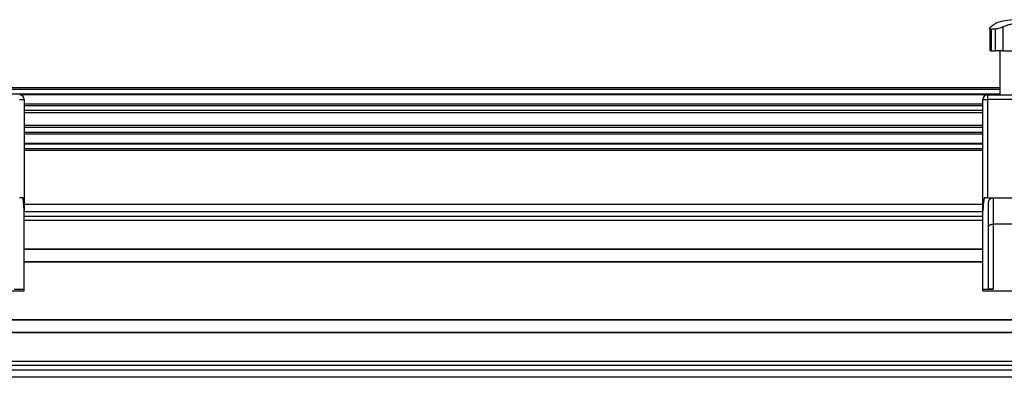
# Model space of a CAD drawing. Header units: millimetres. Extents: x -149 to 420, y 0 to 297.
# Tile 10 of 46: x -93 to -62, y 236 to 247. Entities that reach past the tile are written whole.
import ezdxf

# ---------------------------------------------------------------- set-up
doc = ezdxf.new("R2010")
doc.units = ezdxf.units.MM

msp = doc.modelspace()

# ---------------------------------------------------------------- linework, layer by layer
at = {"color": 7, "linetype": 'Continuous', "lineweight": 25}
for p, q in [((-62.37682, 247.08979), (-62.37682, 246.36829)), ((-61.95679, 247.13442), (-61.95679, 246.36829)), ((-62.19708, 247.06685), (-62.32952, 247.06685)), ((-62.32952, 247.06685), (-62.32952, 246.36829)), ((-62.19708, 246.36829), (-62.19708, 247.06685)), ((-62.32952, 246.36829), (-62.37682, 246.36829)), ((-62.32952, 246.36829), (-62.19708, 246.36829)), ((-61.95679, 246.36829), (-62.19708, 246.36829)), ((-62.05265, 246.36829), (-62.05265, 244.96829)), ((-61.95679, 246.36829), (-60.98435, 246.36829)), ((-62.05265, 245.19329), (-93.70849, 245.19329)), ((-62.05265, 245.14329), (-93.70849, 245.14329)), ((-62.05265, 244.99329), (-93.70849, 244.99329)), ((-62.45781, 244.96779), (-93.30333, 244.96779)), ((-62.44557, 244.96829), (-62.44557, 244.81829)), ((-62.44557, 244.96829), (-60.49557, 244.96829)), ((-93.31557, 244.81829), (-93.16557, 244.81829)), ((-93.16557, 244.81829), (-93.16557, 241.25464)), ((-62.59557, 244.67328), (-93.16557, 244.67328)), ((-62.59557, 244.61527), (-93.16557, 244.61527)), ((-62.59557, 241.25464), (-62.59557, 244.81829)), ((-62.59557, 244.81829), (-62.44557, 244.81829)), ((-62.44557, 244.81829), (-62.44557, 241.6788)), ((-60.49557, 244.81829), (-62.44557, 244.81829)), ((-62.59557, 244.46584), (-93.16557, 244.46584)), ((-62.59557, 244.39829), (-93.16557, 244.39829)), ((-62.59557, 243.98829), (-93.16557, 243.98829)), ((-62.59557, 243.92074), (-93.16557, 243.92074)), ((-62.59557, 243.77131), (-93.16557, 243.77131)), ((-62.59557, 243.7133), (-93.16557, 243.7133)), ((-62.59557, 243.41879), (-93.16557, 243.41879)), ((-62.59557, 243.39329), (-93.16557, 243.39329)), ((-62.59557, 243.24329), (-93.16557, 243.24329)), ((-62.59557, 243.19329), (-93.16557, 243.19329)), ((-93.20376, 241.6788), (-93.31557, 241.6788)), ((-93.16557, 241.48329), (-62.59557, 241.48329)), ((-62.44557, 241.6788), (-62.55737, 241.6788)), ((-62.44557, 241.6788), (-60.49557, 241.6788)), ((-62.42057, 238.77151), (-62.42057, 241.5288)), ((-62.27057, 241.6788), (-62.27057, 240.8454)), ((-93.16557, 238.76829), (-93.16557, 241.25464)), ((-93.16557, 241.24329), (-62.59557, 241.24329)), ((-62.59557, 238.76829), (-62.59557, 241.25464)), ((-93.16557, 241.09329), (-62.59557, 241.09329)), ((-93.16557, 240.96829), (-62.59557, 240.96829)), ((-60.67057, 240.8454), (-62.27057, 240.8454)), ((-62.27057, 240.8454), (-62.27057, 238.76829)), ((-93.16557, 240.05079), (-62.59557, 240.05079)), ((-93.16557, 240.03829), (-62.59557, 240.03829)), ((-93.16557, 239.64829), (-62.59557, 239.64829)), ((-93.16557, 239.63579), (-62.59557, 239.63579)), ((-95.41557, 238.71829), (-93.16557, 238.71829)), ((-93.49057, 238.76829), (-93.16557, 238.76829)), ((-93.16557, 238.71829), (-93.16557, 238.76829)), ((-62.59557, 238.76829), (-62.27057, 238.76829)), ((-62.59557, 238.71829), (-62.59557, 238.76829)), ((-62.59557, 238.71829), (-60.34557, 238.71829)), ((-120.9671, 237.80079), (-43.66714, 237.80079)), ((-120.96702, 237.78829), (-43.66707, 237.78829)), ((-120.96462, 237.39829), (-43.66466, 237.39829)), ((-120.96454, 237.38579), (-43.66459, 237.38579)), ((-120.95889, 236.46829), (-43.65893, 236.46829)), ((-120.95812, 236.34329), (-43.65816, 236.34329)), ((-120.95719, 236.19329), (-43.65724, 236.19329)), ((-43.65576, 235.95329), (-120.95571, 235.95329))]:
    msp.add_line(p, q, dxfattribs=at)
for centre, radius, start, end in [((-61.47057, 245.11829), 2.25, 92.232359, 108.828662), ((-93.31557, 244.81829), 0.15, 0, 90), ((-62.44557, 244.81829), 0.15, 90, 180)]:
    msp.add_arc(centre, radius, start, end, dxfattribs=at)
for points, knots in [([(-62.32952, 247.06685), (-62.34157, 247.06776), (-62.36565, 247.06959), (-62.37903, 247.08363), (-62.3752, 247.1051), (-62.35444, 247.12406), (-62.3431, 247.13442)], [0, 0, 0, 0, 0.2331432, 0.46598224, 0.70829004, 1, 1, 1, 1]), ([(-62.19655, 247.24755), (-62.19732, 247.24697), (-62.19901, 247.24571), (-62.22137, 247.22886), (-62.25834, 247.20067), (-62.30068, 247.16794), (-62.33184, 247.14332), (-62.3431, 247.13442)], [0, 0, 0, 0, 0.19230294, 0.4229149, 0.64452898, 0.87163139, 1, 1, 1, 1]), ([(-61.95679, 247.13442), (-61.97763, 247.12432), (-62.01936, 247.10408), (-62.09232, 247.08089), (-62.15421, 247.06852), (-62.18519, 247.06731), (-62.19708, 247.06685)], [0, 0, 0, 0, 0.28482414, 0.57045716, 0.83508046, 1, 1, 1, 1]), ([(-61.95679, 247.13442), (-61.92346, 247.15056), (-61.85594, 247.18324), (-61.74082, 247.21822), (-61.61686, 247.24147), (-61.49134, 247.25035), (-61.36686, 247.24575), (-61.24976, 247.22906), (-61.13855, 247.20062), (-61.05084, 247.16795), (-61.00199, 247.14332), (-60.98435, 247.13442)], [0, 0, 0, 0, 0.11925981, 0.24158658, 0.3609602, 0.48426569, 0.59620844, 0.71149815, 0.82228956, 0.93582475, 1, 1, 1, 1]), ([(-93.16557, 241.25464), (-93.16983, 241.35136), (-93.17604, 241.49209), (-93.19716, 241.63432), (-93.20376, 241.6788)], [0, 0, 0, 0, 0.68726798, 1, 1, 1, 1]), ([(-62.55737, 241.6788), (-62.5712, 241.58117), (-62.59136, 241.43887), (-62.59456, 241.29865), (-62.59557, 241.25464)], [0, 0, 0, 0, 0.68614256, 1, 1, 1, 1]), ([(-62.42057, 241.5288), (-62.41888, 241.54587), (-62.41549, 241.58), (-62.38891, 241.62553), (-62.34991, 241.65941), (-62.30792, 241.67651), (-62.28082, 241.67817), (-62.27057, 241.6788)], [0, 0, 0, 0, 0.21993775, 0.43998911, 0.65706839, 0.87031767, 1, 1, 1, 1]), ([(-62.42057, 240.72668), (-62.42057, 240.72679), (-62.42055, 240.73847), (-62.41542, 240.76462), (-62.39175, 240.80023), (-62.35418, 240.82688), (-62.31309, 240.84249), (-62.28476, 240.84443), (-62.27057, 240.8454)], [0, 0, 0, 0, 0.002079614, 0.214002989, 0.4760039, 0.684068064, 0.841754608, 1, 1, 1, 1]), ([(-62.27057, 238.76829), (-62.28743, 238.76829), (-62.32116, 238.76829), (-62.36611, 238.76838), (-62.40002, 238.76889), (-62.418, 238.76995), (-62.41984, 238.77106), (-62.42057, 238.77151)], [0, 0, 0, 0, 0.21465102, 0.42930248, 0.64393626, 0.85850128, 1, 1, 1, 1])]:
    msp.add_open_spline(points, degree=3, knots=knots, dxfattribs=at)

doc.saveas('drawing.dxf')
